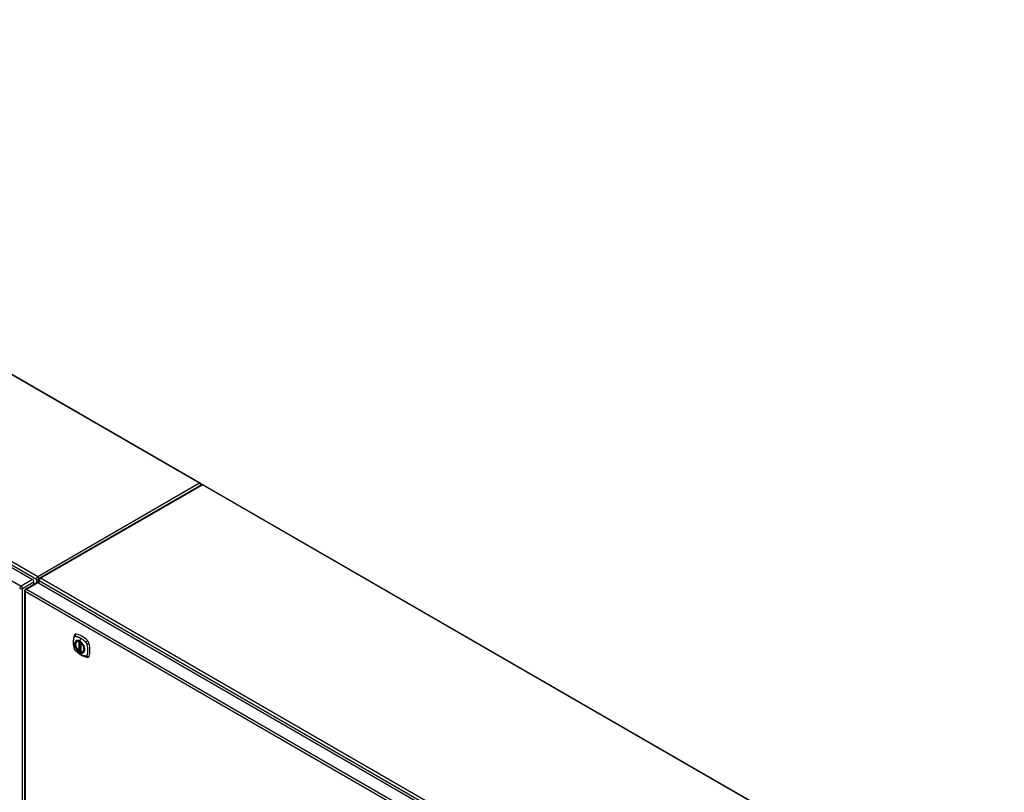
# Model space of a CAD drawing. Header units: inches. Extents: x 25 to 627, y 68 to 295.
# Tile 28 of 28: x 575 to 626, y 254 to 294. Entities that reach past the tile are written whole.
import ezdxf

# ---------------------------------------------------------------- set-up
doc = ezdxf.new("R2010")
doc.units = ezdxf.units.IN
doc.header["$MEASUREMENT"] = 0
doc.layers.add('Visible Edges(ANSI)', color=7, linetype='Continuous', lineweight=25)
doc.layers.add('Visible Tangent Edges(ANSI)', color=7, linetype='Continuous', lineweight=25)

msp = doc.modelspace()

# ---------------------------------------------------------------- linework, layer by layer
at = {"layer": 'Visible Edges(ANSI)'}
for p, q in [((543.265, 293.646), (584.67, 269.741)), ((533.857, 289.11), (576.004, 264.776)), ((584.711, 269.66), (576.365, 264.842)), ((584.81, 269.66), (626.103, 245.819)), ((575.644, 264.279), (576.234, 264.62)), ((576.074, 264.528), (576.074, 264.655)), ((576.283, 264.615), (618.431, 240.281)), ((576.316, 264.596), (576.316, 264.756)), ((575.594, 264.193), (575.594, 228.496)), ((578.293, 261.585), (578.303, 261.591)), ((578.488, 261.524), (578.488, 261.046)), ((578.419, 261.101), (578.405, 261.093)), ((578.434, 261.099), (578.432, 261.1)), ((578.488, 261.122), (578.447, 261.098)), ((578.606, 261.043), (578.616, 261.049))]:
    msp.add_line(p, q, dxfattribs=at)
at = {"layer": 'Visible Edges(ANSI)', "flags": 128}
for points in [[(578.197, 261.95), (578.184, 261.937), (578.174, 261.923), (578.166, 261.908), (578.159, 261.894)], [(578.159, 261.894), (578.152, 261.873), (578.145, 261.853), (578.14, 261.834), (578.135, 261.816), (578.131, 261.797), (578.127, 261.778), (578.119, 261.738), (578.114, 261.697), (578.11, 261.656), (578.107, 261.613), (578.106, 261.57), (578.107, 261.527), (578.11, 261.483), (578.114, 261.438), (578.119, 261.394), (578.126, 261.348), (578.134, 261.303), (578.144, 261.257), (578.149, 261.234), (578.152, 261.222), (578.156, 261.208)], [(578.392, 261.095), (578.378, 261.107), (578.364, 261.121), (578.351, 261.135), (578.338, 261.15), (578.325, 261.166), (578.313, 261.182), (578.302, 261.199), (578.291, 261.216), (578.281, 261.234), (578.272, 261.252), (578.263, 261.27), (578.256, 261.289), (578.249, 261.307), (578.243, 261.326), (578.237, 261.345), (578.233, 261.363), (578.229, 261.381), (578.227, 261.399), (578.225, 261.417), (578.225, 261.434), (578.225, 261.451), (578.226, 261.467), (578.229, 261.483), (578.232, 261.498), (578.236, 261.512), (578.242, 261.525), (578.248, 261.538), (578.255, 261.549), (578.263, 261.56), (578.272, 261.569), (578.282, 261.578), (578.293, 261.585)], [(578.546, 261.505), (578.564, 261.482), (578.582, 261.459), (578.599, 261.434), (578.614, 261.409), (578.629, 261.382), (578.642, 261.356), (578.653, 261.329), (578.663, 261.301)], [(578.156, 261.208), (578.16, 261.195), (578.166, 261.182), (578.171, 261.169), (578.178, 261.157), (578.185, 261.145), (578.193, 261.134), (578.202, 261.123), (578.212, 261.112)], [(578.212, 261.112), (578.222, 261.102), (578.231, 261.093), (578.248, 261.077), (578.282, 261.046), (578.318, 261.016), (578.354, 260.987), (578.39, 260.96), (578.426, 260.934), (578.463, 260.91), (578.501, 260.888), (578.538, 260.867), (578.576, 260.848), (578.614, 260.831), (578.652, 260.815), (578.69, 260.802), (578.729, 260.79), (578.767, 260.78), (578.786, 260.776), (578.796, 260.774), (578.807, 260.772)], [(578.432, 261.1), (578.429, 261.102), (578.426, 261.103), (578.422, 261.103), (578.419, 261.101)], [(578.606, 261.043), (578.594, 261.037), (578.581, 261.032), (578.568, 261.029), (578.555, 261.027), (578.54, 261.027), (578.526, 261.028), (578.511, 261.031), (578.496, 261.034)], [(578.807, 260.772), (578.822, 260.77), (578.839, 260.77), (578.857, 260.772), (578.875, 260.777)]]:
    msp.add_lwpolyline(points, dxfattribs=at)
at = {"layer": 'Visible Edges(ANSI)'}
for centre, radius, start, end in [((584.62, 269.655), 0.099, 5.2644, 60), ((584.76, 269.574), 0.099, 60, 120), ((576.415, 264.756), 0.099, 120, 180), ((575.693, 264.193), 0.099, 120, 180), ((578.5, 261.524), 0.0118, 137.3656, 180), ((578.399, 261.104), 0.0118, 229.389, 300), ((578.441, 261.108), 0.0118, 232.1717, 300), ((578.5, 261.046), 0.0118, 180, 253.4446)]:
    msp.add_arc(centre, radius, start, end, dxfattribs=at)
for centre, major_axis, start_param, end_param in [((576.004, 264.696), (-0.0495, 0.0857), 3.926991, 5.497787), ((576.283, 264.534), (-0.0495, 0.0857), 5.497787, 6.283185), ((578.296, 261.804), (-0.089, 0.153), 5.825423, 6.408181), ((578.547, 260.807), (-0.64, 1.108), 5.170151, 5.825423), ((578.442, 261.31), (0.157, -0.273), 2.363977, 7.060801), ((578.798, 261.515), (0.089, -0.153), 1.113034, 2.028558), ((578.06, 261.651), (-0.64, 1.108), 3.599355, 4.254627), ((578.798, 260.936), (0.089, -0.153), 6.158189, 6.740947)]:
    msp.add_ellipse(centre, major_axis=major_axis, ratio=0.57735, start_param=start_param, end_param=end_param, dxfattribs=at)
msp.add_ellipse((578.439, 261.308), major_axis=(-0.16, 0.277), ratio=0.57735, dxfattribs=at)
at = {"layer": 'Visible Tangent Edges(ANSI)'}
for p, q in [((584.62, 269.736), (543.236, 293.629)), ((576.275, 264.918), (533.989, 289.332)), ((533.919, 289.211), (576.205, 264.797)), ((533.267, 288.769), (575.414, 264.435)), ((584.62, 269.736), (576.275, 264.918)), ((576.415, 264.837), (584.76, 269.655)), ((626.103, 245.786), (584.76, 269.655)), ((576.004, 264.776), (575.414, 264.435)), ((575.484, 264.314), (576.074, 264.655)), ((575.693, 264.274), (576.283, 264.615)), ((576.205, 264.797), (576.205, 264.603)), ((576.345, 264.716), (618.631, 240.302)), ((576.345, 264.58), (576.345, 264.716)), ((618.701, 240.423), (576.415, 264.837)), ((575.484, 228.617), (575.484, 264.314)), ((617.77, 239.819), (575.623, 264.153)), ((575.623, 264.153), (575.623, 228.456)), ((575.693, 264.274), (617.84, 239.941)), ((578.391, 261.577), (578.391, 261.099)), ((578.408, 261.577), (578.414, 261.581)), ((578.408, 261.099), (578.408, 261.577)), ((578.419, 261.579), (578.419, 261.105)), ((578.434, 261.106), (578.434, 261.571)), ((578.482, 261.754), (578.438, 261.598)), ((578.449, 261.103), (578.449, 261.562)), ((578.491, 261.041), (578.491, 261.519)), ((578.419, 261.105), (578.408, 261.099)), ((578.488, 261.126), (578.449, 261.103))]:
    msp.add_line(p, q, dxfattribs=at)
at = {"layer": 'Visible Tangent Edges(ANSI)', "flags": 128}
for points in [[(578.17, 261.194), (578.16, 261.227), (578.153, 261.257), (578.146, 261.286), (578.14, 261.316), (578.134, 261.345), (578.13, 261.374), (578.126, 261.403), (578.122, 261.432), (578.12, 261.46), (578.118, 261.488), (578.117, 261.516), (578.116, 261.543), (578.117, 261.57), (578.118, 261.596), (578.12, 261.622), (578.122, 261.647), (578.126, 261.671), (578.13, 261.696), (578.134, 261.719), (578.14, 261.742), (578.146, 261.764), (578.153, 261.786), (578.16, 261.807), (578.17, 261.829)], [(578.17, 261.829), (578.17, 261.829), (578.171, 261.83), (578.171, 261.831), (578.172, 261.832), (578.172, 261.833), (578.173, 261.834), (578.173, 261.834), (578.174, 261.835), (578.174, 261.836), (578.175, 261.836), (578.176, 261.837), (578.176, 261.838), (578.177, 261.839), (578.178, 261.839), (578.178, 261.84), (578.179, 261.84), (578.18, 261.841), (578.18, 261.842), (578.181, 261.842), (578.182, 261.843), (578.182, 261.843), (578.183, 261.844), (578.184, 261.844), (578.185, 261.845)], [(578.185, 261.845), (578.185, 261.845), (578.186, 261.845), (578.187, 261.846), (578.188, 261.846), (578.189, 261.847), (578.189, 261.847), (578.19, 261.847), (578.191, 261.848), (578.192, 261.848), (578.193, 261.848), (578.194, 261.848), (578.195, 261.849), (578.196, 261.849), (578.196, 261.849), (578.197, 261.849), (578.198, 261.849), (578.199, 261.849), (578.2, 261.849), (578.201, 261.849), (578.202, 261.849), (578.203, 261.85), (578.204, 261.85), (578.205, 261.85), (578.206, 261.85)], [(578.243, 261.605), (578.234, 261.597), (578.226, 261.588), (578.219, 261.578), (578.212, 261.567), (578.206, 261.555), (578.2, 261.543), (578.196, 261.529), (578.192, 261.515), (578.189, 261.501), (578.187, 261.485), (578.186, 261.469), (578.185, 261.453), (578.186, 261.435), (578.187, 261.418), (578.189, 261.4), (578.192, 261.382), (578.196, 261.363), (578.2, 261.345), (578.206, 261.326), (578.212, 261.307), (578.219, 261.289), (578.226, 261.27), (578.234, 261.251), (578.243, 261.233)], [(578.663, 261.301), (578.681, 261.233), (578.687, 261.168), (578.682, 261.109), (578.666, 261.06), (578.639, 261.021), (578.604, 260.996), (578.56, 260.986), (578.511, 260.99), (578.459, 261.009), (578.405, 261.041), (578.353, 261.086), (578.305, 261.141), (578.263, 261.203), (578.23, 261.27), (578.205, 261.339), (578.192, 261.407), (578.19, 261.47), (578.199, 261.525), (578.219, 261.571), (578.25, 261.604), (578.288, 261.624), (578.334, 261.629), (578.385, 261.619), (578.438, 261.595)], [(578.206, 261.85), (578.219, 261.849), (578.23, 261.847), (578.241, 261.845), (578.252, 261.843), (578.263, 261.841), (578.274, 261.838), (578.285, 261.835), (578.297, 261.832), (578.308, 261.829), (578.319, 261.826), (578.331, 261.822), (578.342, 261.818), (578.354, 261.814), (578.365, 261.81), (578.377, 261.805), (578.388, 261.801), (578.4, 261.796), (578.412, 261.79), (578.423, 261.785), (578.435, 261.779), (578.447, 261.773), (578.458, 261.767), (578.47, 261.761), (578.482, 261.754)], [(578.277, 261.624), (578.275, 261.623), (578.274, 261.623), (578.272, 261.622), (578.271, 261.621), (578.269, 261.621), (578.268, 261.62), (578.266, 261.619), (578.265, 261.619), (578.263, 261.618), (578.262, 261.617), (578.261, 261.616), (578.259, 261.616), (578.258, 261.615), (578.256, 261.614), (578.255, 261.613), (578.254, 261.612), (578.252, 261.611), (578.251, 261.61), (578.25, 261.61), (578.248, 261.609), (578.247, 261.608), (578.246, 261.607), (578.245, 261.606), (578.243, 261.605)], [(578.438, 261.598), (578.431, 261.602), (578.423, 261.606), (578.416, 261.61), (578.409, 261.613), (578.402, 261.616), (578.394, 261.619), (578.387, 261.622), (578.38, 261.624), (578.373, 261.626), (578.366, 261.628), (578.359, 261.629), (578.352, 261.63), (578.345, 261.631), (578.339, 261.632), (578.332, 261.632), (578.325, 261.633), (578.319, 261.632), (578.313, 261.632), (578.306, 261.631), (578.3, 261.63), (578.294, 261.629), (578.288, 261.628), (578.282, 261.626), (578.277, 261.624)], [(578.598, 261.438), (578.593, 261.447), (578.587, 261.455), (578.581, 261.463), (578.575, 261.472), (578.569, 261.48), (578.563, 261.488), (578.556, 261.495), (578.55, 261.503), (578.543, 261.51), (578.537, 261.518), (578.53, 261.525), (578.523, 261.532), (578.516, 261.538), (578.51, 261.545), (578.503, 261.551), (578.495, 261.557), (578.488, 261.563), (578.481, 261.569), (578.474, 261.574), (578.467, 261.58), (578.46, 261.585), (578.452, 261.589), (578.445, 261.594), (578.438, 261.598)], [(578.438, 261.595), (578.443, 261.592), (578.447, 261.589), (578.452, 261.586), (578.457, 261.583), (578.461, 261.58), (578.466, 261.577), (578.471, 261.574), (578.475, 261.57), (578.48, 261.567), (578.484, 261.563), (578.489, 261.56), (578.493, 261.556), (578.498, 261.552), (578.502, 261.548), (578.507, 261.544), (578.511, 261.54), (578.516, 261.536), (578.52, 261.532), (578.524, 261.527), (578.529, 261.523), (578.533, 261.519), (578.537, 261.514), (578.541, 261.509), (578.546, 261.505)], [(578.482, 261.754), (578.493, 261.747), (578.505, 261.74), (578.517, 261.733), (578.528, 261.725), (578.54, 261.718), (578.552, 261.71), (578.563, 261.701), (578.575, 261.693), (578.586, 261.685), (578.598, 261.676), (578.609, 261.667), (578.62, 261.658), (578.632, 261.648), (578.643, 261.639), (578.654, 261.629), (578.666, 261.619), (578.677, 261.609), (578.688, 261.599), (578.699, 261.589), (578.71, 261.579), (578.721, 261.568), (578.732, 261.557), (578.743, 261.546), (578.755, 261.532)], [(578.632, 261.38), (578.63, 261.383), (578.629, 261.385), (578.628, 261.388), (578.627, 261.39), (578.625, 261.393), (578.624, 261.395), (578.623, 261.398), (578.621, 261.4), (578.62, 261.402), (578.619, 261.405), (578.617, 261.407), (578.616, 261.41), (578.614, 261.412), (578.613, 261.414), (578.612, 261.417), (578.61, 261.419), (578.609, 261.422), (578.607, 261.424), (578.606, 261.426), (578.604, 261.429), (578.603, 261.431), (578.601, 261.433), (578.6, 261.436), (578.598, 261.438)], [(578.755, 261.532), (578.757, 261.53), (578.759, 261.528), (578.761, 261.525), (578.763, 261.523), (578.765, 261.521), (578.767, 261.518), (578.769, 261.516), (578.77, 261.513), (578.772, 261.511), (578.774, 261.508), (578.775, 261.505), (578.777, 261.503), (578.778, 261.5), (578.78, 261.497), (578.781, 261.495), (578.783, 261.492), (578.784, 261.489), (578.785, 261.486), (578.786, 261.484), (578.788, 261.481), (578.789, 261.478), (578.79, 261.475), (578.791, 261.472), (578.792, 261.469)], [(578.792, 261.469), (578.802, 261.436), (578.809, 261.407), (578.816, 261.377), (578.822, 261.348), (578.828, 261.319), (578.833, 261.29), (578.837, 261.261), (578.841, 261.232), (578.843, 261.204), (578.845, 261.176), (578.847, 261.148), (578.847, 261.121), (578.847, 261.094), (578.845, 261.068), (578.843, 261.042), (578.841, 261.017), (578.837, 260.992), (578.833, 260.968), (578.828, 260.945), (578.822, 260.922), (578.816, 260.899), (578.809, 260.878), (578.802, 260.857), (578.792, 260.835)], [(578.206, 261.131), (578.204, 261.133), (578.202, 261.136), (578.2, 261.138), (578.198, 261.14), (578.196, 261.143), (578.195, 261.145), (578.193, 261.148), (578.191, 261.15), (578.19, 261.153), (578.188, 261.155), (578.186, 261.158), (578.185, 261.161), (578.183, 261.163), (578.182, 261.166), (578.18, 261.169), (578.179, 261.172), (578.178, 261.174), (578.176, 261.177), (578.175, 261.18), (578.174, 261.183), (578.173, 261.186), (578.172, 261.188), (578.171, 261.191), (578.17, 261.194)], [(578.755, 260.814), (578.732, 260.816), (578.71, 260.82), (578.688, 260.825), (578.666, 260.831), (578.643, 260.838), (578.62, 260.846), (578.598, 260.854), (578.575, 260.864), (578.552, 260.874), (578.528, 260.885), (578.505, 260.897), (578.482, 260.91), (578.459, 260.924), (578.435, 260.939), (578.412, 260.955), (578.389, 260.971), (578.365, 260.988), (578.342, 261.006), (578.319, 261.025), (578.297, 261.044), (578.274, 261.064), (578.252, 261.085), (578.23, 261.106), (578.206, 261.131)], [(578.243, 261.233), (578.245, 261.231), (578.246, 261.228), (578.247, 261.226), (578.248, 261.223), (578.25, 261.221), (578.251, 261.218), (578.252, 261.216), (578.254, 261.213), (578.255, 261.211), (578.256, 261.209), (578.258, 261.206), (578.259, 261.204), (578.261, 261.201), (578.262, 261.199), (578.263, 261.197), (578.265, 261.194), (578.266, 261.192), (578.268, 261.19), (578.269, 261.187), (578.271, 261.185), (578.272, 261.182), (578.274, 261.18), (578.275, 261.178), (578.277, 261.175)], [(578.277, 261.175), (578.288, 261.159), (578.3, 261.142), (578.313, 261.126), (578.325, 261.111), (578.339, 261.096), (578.352, 261.082), (578.366, 261.069), (578.38, 261.057), (578.394, 261.045), (578.409, 261.034), (578.423, 261.024), (578.438, 261.015), (578.453, 261.008), (578.467, 261.001), (578.481, 260.995), (578.496, 260.99), (578.51, 260.986), (578.523, 260.983), (578.537, 260.982), (578.55, 260.981), (578.563, 260.982), (578.575, 260.983), (578.587, 260.986), (578.598, 260.99)], [(578.419, 261.105), (578.419, 261.105), (578.419, 261.105), (578.419, 261.105), (578.419, 261.105), (578.419, 261.105), (578.419, 261.105), (578.419, 261.105), (578.419, 261.105), (578.419, 261.105), (578.419, 261.105), (578.419, 261.105), (578.419, 261.105), (578.419, 261.104), (578.419, 261.104), (578.419, 261.104), (578.419, 261.104), (578.419, 261.104), (578.419, 261.104), (578.419, 261.104), (578.419, 261.104), (578.419, 261.104), (578.419, 261.104), (578.419, 261.104), (578.419, 261.104)], [(578.419, 261.104), (578.419, 261.104), (578.419, 261.103), (578.419, 261.103), (578.419, 261.103), (578.419, 261.103), (578.419, 261.103), (578.419, 261.103), (578.419, 261.102), (578.419, 261.102), (578.419, 261.102), (578.419, 261.102), (578.419, 261.102), (578.419, 261.102), (578.419, 261.102), (578.419, 261.102), (578.419, 261.102), (578.419, 261.101), (578.419, 261.101), (578.419, 261.101), (578.419, 261.101), (578.419, 261.101), (578.419, 261.101), (578.419, 261.101), (578.419, 261.101)], [(578.419, 261.101), (578.419, 261.101), (578.419, 261.101), (578.419, 261.101), (578.419, 261.101), (578.419, 261.101), (578.419, 261.101), (578.419, 261.101), (578.419, 261.101), (578.419, 261.101), (578.419, 261.101), (578.419, 261.101), (578.419, 261.101), (578.419, 261.101), (578.419, 261.101), (578.419, 261.101), (578.419, 261.101), (578.419, 261.101), (578.419, 261.101), (578.419, 261.101), (578.419, 261.101), (578.419, 261.101), (578.419, 261.101), (578.419, 261.101), (578.419, 261.101)], [(578.432, 261.1), (578.432, 261.1), (578.432, 261.1), (578.432, 261.1), (578.432, 261.1), (578.432, 261.1), (578.432, 261.1), (578.432, 261.1), (578.432, 261.1), (578.432, 261.1), (578.432, 261.1), (578.432, 261.1), (578.432, 261.1), (578.433, 261.1), (578.433, 261.1), (578.433, 261.1), (578.433, 261.1), (578.433, 261.1), (578.433, 261.1), (578.433, 261.1), (578.433, 261.1), (578.433, 261.1), (578.433, 261.1), (578.433, 261.1), (578.433, 261.1)], [(578.433, 261.1), (578.433, 261.1), (578.433, 261.1), (578.433, 261.1), (578.433, 261.1), (578.433, 261.1), (578.433, 261.1), (578.433, 261.1), (578.433, 261.1), (578.433, 261.1), (578.433, 261.101), (578.434, 261.101), (578.434, 261.101), (578.434, 261.101), (578.434, 261.101), (578.434, 261.101), (578.434, 261.101), (578.434, 261.102), (578.434, 261.102), (578.434, 261.102), (578.434, 261.102), (578.434, 261.102), (578.434, 261.102), (578.434, 261.103), (578.434, 261.103)], [(578.434, 261.103), (578.434, 261.103), (578.434, 261.103), (578.434, 261.103), (578.434, 261.103), (578.434, 261.103), (578.434, 261.104), (578.434, 261.104), (578.434, 261.104), (578.434, 261.104), (578.434, 261.104), (578.434, 261.104), (578.434, 261.104), (578.434, 261.105), (578.434, 261.105), (578.434, 261.105), (578.434, 261.105), (578.434, 261.105), (578.434, 261.105), (578.434, 261.105), (578.434, 261.106), (578.434, 261.106), (578.434, 261.106), (578.434, 261.106), (578.434, 261.106)], [(578.598, 260.99), (578.6, 260.99), (578.601, 260.991), (578.603, 260.991), (578.604, 260.992), (578.606, 260.993), (578.607, 260.993), (578.609, 260.994), (578.61, 260.995), (578.612, 260.996), (578.613, 260.996), (578.614, 260.997), (578.616, 260.998), (578.617, 260.999), (578.619, 261), (578.62, 261), (578.621, 261.001), (578.623, 261.002), (578.624, 261.003), (578.625, 261.004), (578.627, 261.005), (578.628, 261.006), (578.629, 261.007), (578.63, 261.008), (578.632, 261.009)], [(578.632, 261.009), (578.641, 261.017), (578.649, 261.026), (578.657, 261.036), (578.664, 261.047), (578.67, 261.059), (578.675, 261.071), (578.68, 261.084), (578.683, 261.098), (578.686, 261.113), (578.688, 261.129), (578.69, 261.145), (578.69, 261.161), (578.69, 261.178), (578.688, 261.196), (578.686, 261.214), (578.683, 261.232), (578.68, 261.25), (578.675, 261.269), (578.67, 261.287), (578.664, 261.306), (578.657, 261.325), (578.649, 261.344), (578.641, 261.362), (578.632, 261.38)], [(578.792, 260.835), (578.791, 260.833), (578.79, 260.831), (578.789, 260.83), (578.788, 260.828), (578.786, 260.827), (578.785, 260.826), (578.784, 260.824), (578.783, 260.823), (578.781, 260.822), (578.78, 260.821), (578.778, 260.82), (578.777, 260.819), (578.775, 260.818), (578.774, 260.817), (578.772, 260.817), (578.77, 260.816), (578.769, 260.815), (578.767, 260.815), (578.765, 260.815), (578.763, 260.814), (578.761, 260.814), (578.759, 260.814), (578.757, 260.814), (578.755, 260.814)]]:
    msp.add_lwpolyline(points, dxfattribs=at)
at = {"layer": 'Visible Tangent Edges(ANSI)'}
for centre, major_axis, ratio, start_param, end_param in [((584.62, 269.655), (0.0495, 0.0857), 0.57735, 0, 0.785398), ((584.62, 269.655), (0.0495, -0.0857), 0.57735, 1.143718, 2.356194), ((584.76, 269.574), (-0.0495, 0.0857), 0.57735, 5.497787, 6.283185), ((584.76, 269.574), (0.0495, 0.0857), 0.57735, 0, 0.785398), ((576.275, 264.837), (0.0495, 0.0857), 0.57735, 0.785398, 2.356194), ((576.275, 264.837), (-0.099, 0), 0.57735, 0.785398, 2.050655), ((576.275, 264.837), (-0.0495, 0.0857), 0.57735, 4.23253, 5.497787), ((576.415, 264.756), (-0.099, 0), 0.57735, 0, 0.785398), ((576.415, 264.756), (-0.0495, -0.0857), 0.57735, 3.926991, 5.497787), ((576.415, 264.756), (-0.0495, 0.0857), 0.57735, 5.497787, 6.283185), ((575.414, 264.355), (0.0495, 0.0857), 0.57735, 0.785398, 2.356194), ((575.414, 264.355), (-0.099, 0), 0.57735, 0.785398, 2.356194), ((575.414, 264.355), (-0.0495, 0.0857), 0.57735, 3.926991, 5.497787), ((575.693, 264.193), (-0.099, 0), 0.57735, 0, 0.785398), ((575.693, 264.193), (-0.0495, -0.0857), 0.57735, 3.926991, 5.497787), ((575.693, 264.193), (-0.0495, 0.0857), 0.57735, 5.497787, 6.283185), ((578.297, 261.868), (0.027, 0.115), 0.753705, 0.761071, 1.898341), ((578.27, 261.852), (-0.11, 0.042), 0.704518, 0, 0.765179), ((578.441, 261.309), (-0.173, 0.3), 0.57735, 5.055237, 10.652726), ((578.441, 261.309), (-0.151, 0.261), 0.57735, 5.735752, 8.401415), ((578.449, 261.314), (-0.156, 0.271), 0.57735, 6.166197, 6.283185), ((578.399, 261.582), (-0.0034, -0.0113), 0.697177, 4.264021, 5.346931), ((578.399, 261.582), (-0.0118, 0), 0.57735, 0.785398, 2.356194), ((578.399, 261.582), (0.0059, -0.0102), 0.57735, 0.785398, 1.517295), ((578.441, 261.599), (-0.00246, -0.00426), 0.57735, 5.126896, 6.141288), ((578.5, 261.524), (-0.0118, 0), 0.57735, 0, 0.785398), ((578.5, 261.524), (0.00769, 0.00897), 0.424984, 1.537927, 2.449935), ((578.441, 261.309), (0.151, -0.261), 0.57735, 5.735752, 8.401415), ((578.826, 261.562), (0.0787, 0.088), 0.341266, 1.05898, 2.19625), ((578.853, 261.515), (0.116, 0.024), 0.341266, 4.086935, 5.224206), ((578.27, 261.241), (-0.114, -0.032), 0.390453, 0, 0.392125), ((578.297, 261.194), (-0.0849, -0.0822), 0.390453, 5.89106, 6.283185), ((578.399, 261.104), (-0.00769, -0.00897), 0.424984, 5.591528, 6.283185), ((578.399, 261.104), (0.0118, 0), 0.57735, 3.926991, 5.497787), ((578.399, 261.104), (0.0059, -0.0102), 0.57735, 0, 0.785398), ((578.427, 261.101), (-0.0118, 0), 0.57735, 4.088863, 5.497787), ((578.427, 261.097), (-0.0116, 0.0022), 0.653911, 4.189362, 5.615943), ((578.425, 261.091), (-0.0092, 0.00741), 0.983841, 4.634609, 5.950564), ((578.441, 261.108), (-0.00724, -0.00933), 0.470841, 6.079443, 6.283185), ((578.441, 261.108), (0.0118, 0), 0.57735, 4.073452, 5.497787), ((578.441, 261.108), (0.0059, -0.0102), 0.57735, 0, 0.785398), ((578.5, 261.046), (-0.0118, 0), 0.57735, 0, 0.785398), ((578.5, 261.046), (-0.0034, -0.0113), 0.697177, 5.346931, 6.283185), ((578.449, 261.314), (0.156, -0.271), 0.57735, 0, 0.116988), ((578.826, 260.889), (-0.019, -0.117), 0.704518, 5.518007, 6.283185), ((578.853, 260.904), (0.113, -0.035), 0.753705, 4.384844, 5.522115)]:
    msp.add_ellipse(centre, major_axis=major_axis, ratio=ratio, start_param=start_param, end_param=end_param, dxfattribs=at)
for centre, major_axis in [((578.442, 261.309), (0.171, -0.296)), ((578.439, 261.308), (-0.163, 0.282)), ((578.439, 261.308), (0.162, -0.281))]:
    msp.add_ellipse(centre, major_axis=major_axis, ratio=0.57735, dxfattribs=at)

doc.saveas('drawing.dxf')
